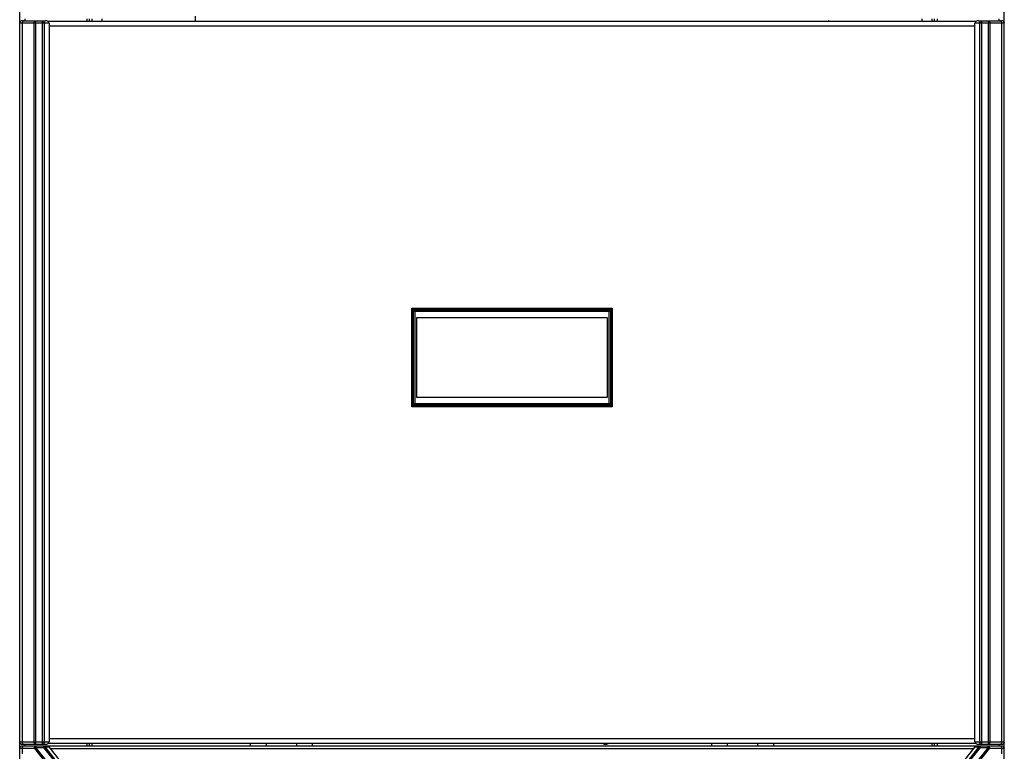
# Model space of a CAD drawing. Header units: inches. Extents: x 0 to 243, y 0 to 106.
# Tile 5 of 19: x 39 to 55, y 45 to 57. Entities that reach past the tile are written whole.
import ezdxf

# ---------------------------------------------------------------- set-up
doc = ezdxf.new("R2010")
doc.units = ezdxf.units.IN
doc.header["$LTSCALE"] = 7.5625
doc.header["$MEASUREMENT"] = 0
doc.layers.get('0').update_dxf_attribs({"linetype": 'CONTINUOUS'})

msp = doc.modelspace()

# ---------------------------------------------------------------- linework, layer by layer
at = {"color": 7, "linetype": 'Continuous'}
for p, q in [((39.075, 24.309), (39.075, 77.458)), ((54.626, 24.309), (54.626, 77.458)), ((39.154, 56.624), (39.154, 56.596)), ((40.138, 56.586), (40.138, 56.624)), ((40.177, 56.586), (40.177, 56.624)), ((40.217, 56.586), (40.217, 56.624)), ((40.374, 56.624), (40.374, 56.586)), ((41.85, 56.586), (41.85, 56.669)), ((53.327, 56.586), (53.327, 56.624)), ((53.484, 56.586), (53.484, 56.624)), ((53.524, 56.586), (53.524, 56.624)), ((53.563, 56.624), (53.563, 56.586)), ((54.547, 56.596), (54.547, 56.624)), ((39.54, 56.557), (39.075, 56.557)), ((39.114, 56.596), (39.484, 56.596)), ((39.114, 56.557), (39.114, 45.21)), ((39.304, 45.21), (39.304, 56.557)), ((39.324, 56.596), (39.324, 45.171)), ((39.435, 45.171), (39.435, 56.596)), ((39.463, 56.557), (39.463, 45.21)), ((39.521, 56.586), (54.18, 56.586)), ((39.54, 56.557), (39.54, 45.21)), ((54.161, 56.508), (39.54, 56.508)), ((51.851, 56.599), (51.851, 56.586)), ((54.626, 56.557), (54.161, 56.557)), ((54.161, 45.21), (54.161, 56.557)), ((54.217, 56.596), (54.587, 56.596)), ((54.238, 45.21), (54.238, 56.557)), ((54.266, 56.596), (54.266, 45.171)), ((54.377, 45.171), (54.377, 56.596)), ((54.396, 56.557), (54.396, 45.21)), ((54.587, 45.21), (54.587, 56.557)), ((45.266, 50.5), (45.266, 52.055)), ((45.266, 52.055), (48.435, 52.055)), ((45.276, 50.535), (45.276, 52.02)), ((45.279, 50.521), (45.279, 52.025)), ((45.28, 52.021), (45.279, 52.021)), ((45.28, 52.024), (45.28, 52.021)), ((45.28, 52.021), (45.297, 52.004)), ((45.287, 52.041), (48.413, 52.041)), ((45.297, 50.551), (45.297, 52.004)), ((48.404, 52.004), (45.297, 52.004)), ((45.299, 52.041), (45.298, 52.041)), ((45.298, 52.041), (45.299, 52.041)), ((45.317, 52.024), (45.299, 52.041)), ((45.315, 52.055), (45.315, 52.041)), ((45.317, 52.024), (45.317, 50.531)), ((45.317, 52.024), (48.384, 52.024)), ((45.472, 52.041), (45.472, 52.055)), ((48.228, 52.055), (48.228, 52.041)), ((48.402, 52.041), (48.384, 52.024)), ((48.384, 50.531), (48.384, 52.024)), ((48.386, 52.041), (48.386, 52.055)), ((48.402, 52.041), (48.403, 52.041)), ((48.403, 52.041), (48.402, 52.041)), ((48.404, 52.041), (48.403, 52.041)), ((48.404, 52.004), (48.421, 52.021)), ((48.404, 52.004), (48.404, 50.551)), ((48.421, 50.521), (48.421, 52.025)), ((48.421, 52.021), (48.421, 52.021)), ((48.425, 50.535), (48.425, 52.02)), ((48.435, 52.055), (48.435, 50.5)), ((45.279, 51.922), (45.276, 51.922)), ((45.344, 51.907), (45.344, 50.647)), ((45.344, 51.907), (48.356, 51.907)), ((48.356, 51.907), (48.356, 50.647)), ((48.425, 51.922), (48.421, 51.922)), ((45.276, 50.634), (45.279, 50.634)), ((45.297, 50.551), (45.28, 50.533)), ((45.297, 50.551), (48.404, 50.551)), ((48.356, 50.647), (45.344, 50.647)), ((48.421, 50.533), (48.404, 50.551)), ((48.421, 50.634), (48.425, 50.634)), ((48.435, 50.5), (45.266, 50.5)), ((45.28, 50.529), (45.28, 50.533)), ((45.28, 50.533), (45.28, 50.531)), ((45.28, 50.531), (45.28, 50.528)), ((45.295, 50.514), (48.405, 50.514)), ((45.298, 50.514), (45.299, 50.514)), ((45.299, 50.514), (45.317, 50.531)), ((45.299, 50.514), (45.299, 50.514)), ((45.315, 50.514), (45.315, 50.5)), ((48.384, 50.531), (45.317, 50.531)), ((45.472, 50.5), (45.472, 50.514)), ((48.228, 50.514), (48.228, 50.5)), ((48.384, 50.531), (48.402, 50.514)), ((48.386, 50.5), (48.386, 50.514)), ((48.402, 50.514), (48.402, 50.514)), ((48.421, 50.533), (48.421, 50.532)), ((48.421, 50.532), (48.421, 50.533)), ((48.421, 50.531), (48.421, 50.532)), ((39.54, 45.26), (54.161, 45.26)), ((39.075, 45.21), (39.54, 45.21)), ((39.309, 45.104), (39.075, 45.104)), ((39.114, 45.171), (39.484, 45.171)), ((39.114, 45.144), (54.587, 45.144)), ((39.114, 45.104), (39.114, 45.021)), ((39.154, 45.171), (39.154, 45.144)), ((39.309, 45.104), (41.656, 42.168)), ((39.328, 45.144), (39.328, 45.121)), ((41.675, 42.185), (39.328, 45.121)), ((39.328, 45.121), (39.451, 45.121)), ((39.451, 45.121), (39.451, 45.144)), ((39.451, 45.121), (41.792, 42.192)), ((39.471, 45.13), (41.813, 42.201)), ((39.471, 45.13), (39.54, 45.13)), ((54.18, 45.181), (39.521, 45.181)), ((41.881, 42.201), (39.54, 45.13)), ((40.138, 45.144), (40.138, 45.181)), ((40.177, 45.144), (40.177, 45.181)), ((40.217, 45.144), (40.217, 45.181)), ((42.717, 45.181), (42.717, 45.141)), ((42.972, 45.141), (42.972, 45.181)), ((43.445, 45.181), (43.445, 45.141)), ((43.701, 45.141), (43.701, 45.181)), ((50, 45.181), (50, 45.141)), ((50.256, 45.141), (50.256, 45.181)), ((50.728, 45.181), (50.728, 45.141)), ((50.984, 45.141), (50.984, 45.181)), ((54.161, 45.13), (51.819, 42.201)), ((51.887, 42.201), (54.229, 45.13)), ((51.908, 42.192), (54.25, 45.121)), ((54.372, 45.121), (52.025, 42.185)), ((52.045, 42.168), (54.392, 45.104)), ((53.484, 45.144), (53.484, 45.181)), ((53.524, 45.144), (53.524, 45.181)), ((53.563, 45.181), (53.563, 45.144)), ((54.161, 45.21), (54.626, 45.21)), ((54.161, 45.13), (54.229, 45.13)), ((54.217, 45.171), (54.587, 45.171)), ((54.25, 45.144), (54.25, 45.121)), ((54.25, 45.121), (54.372, 45.121)), ((54.372, 45.121), (54.372, 45.144)), ((54.626, 45.104), (54.392, 45.104)), ((54.547, 45.144), (54.547, 45.171)), ((54.587, 45.021), (54.587, 45.104)), ((54.135, 45.098), (39.566, 45.098))]:
    msp.add_line(p, q, dxfattribs=at)
for points in [[(39.134, 56.596), (39.13, 56.595), (39.126, 56.593), (39.123, 56.59), (39.12, 56.585), (39.118, 56.579), (39.116, 56.572), (39.115, 56.565), (39.114, 56.557)], [(39.304, 56.557), (39.305, 56.564), (39.306, 56.572), (39.308, 56.579), (39.31, 56.585), (39.313, 56.589), (39.316, 56.593), (39.32, 56.595), (39.324, 56.596)], [(39.435, 56.596), (39.44, 56.595), (39.446, 56.593), (39.45, 56.589), (39.455, 56.585), (39.458, 56.579), (39.461, 56.572), (39.462, 56.564), (39.463, 56.557)], [(54.238, 56.557), (54.238, 56.564), (54.24, 56.572), (54.243, 56.579), (54.246, 56.585), (54.25, 56.589), (54.255, 56.593), (54.26, 56.595), (54.266, 56.596)], [(54.377, 56.596), (54.381, 56.595), (54.384, 56.593), (54.388, 56.589), (54.391, 56.585), (54.393, 56.579), (54.395, 56.572), (54.396, 56.564), (54.396, 56.557)], [(54.587, 56.557), (54.586, 56.564), (54.585, 56.572), (54.583, 56.578), (54.581, 56.584), (54.578, 56.589), (54.575, 56.593), (54.571, 56.595), (54.567, 56.596)], [(45.279, 52.021), (45.28, 52.024), (45.28, 52.026), (45.281, 52.028), (45.282, 52.03), (45.283, 52.032), (45.284, 52.034), (45.285, 52.035), (45.287, 52.036), (45.288, 52.037), (45.289, 52.038), (45.291, 52.039), (45.292, 52.04), (45.293, 52.04), (45.295, 52.04), (45.296, 52.041), (45.297, 52.041), (45.298, 52.041)], [(45.288, 52.037), (45.287, 52.036), (45.285, 52.035), (45.284, 52.034), (45.283, 52.032), (45.282, 52.03), (45.281, 52.028), (45.28, 52.026), (45.28, 52.024)], [(45.293, 52.04), (45.292, 52.039), (45.291, 52.039), (45.289, 52.038), (45.288, 52.037)], [(45.298, 52.041), (45.297, 52.041), (45.296, 52.041), (45.295, 52.04), (45.293, 52.04)], [(45.299, 52.041), (45.299, 52.041), (45.298, 52.041), (45.298, 52.041), (45.298, 52.041), (45.297, 52.041), (45.297, 52.041)], [(45.297, 52.004), (45.297, 52.008), (45.299, 52.011), (45.3, 52.015), (45.303, 52.018), (45.306, 52.02), (45.309, 52.022), (45.313, 52.023), (45.317, 52.024)], [(48.384, 52.024), (48.388, 52.023), (48.392, 52.022), (48.395, 52.02), (48.398, 52.018), (48.4, 52.015), (48.402, 52.011), (48.403, 52.008), (48.404, 52.004)], [(48.402, 52.041), (48.402, 52.041), (48.402, 52.041), (48.403, 52.041), (48.403, 52.041), (48.404, 52.041), (48.404, 52.041)], [(48.403, 52.041), (48.404, 52.041), (48.405, 52.041), (48.406, 52.04), (48.408, 52.04)], [(48.42, 52.028), (48.419, 52.03), (48.418, 52.032), (48.417, 52.034), (48.415, 52.035), (48.414, 52.036), (48.413, 52.037), (48.411, 52.038), (48.41, 52.039), (48.409, 52.039), (48.407, 52.04), (48.406, 52.04), (48.405, 52.041), (48.404, 52.041)], [(48.408, 52.04), (48.409, 52.04), (48.41, 52.039), (48.411, 52.038), (48.413, 52.037)], [(48.413, 52.037), (48.414, 52.036), (48.415, 52.035), (48.417, 52.034), (48.418, 52.032), (48.419, 52.03), (48.42, 52.028), (48.421, 52.026), (48.421, 52.024), (48.421, 52.021)], [(48.421, 52.021), (48.421, 52.024), (48.42, 52.026), (48.42, 52.028)], [(45.279, 51.692), (45.278, 51.694), (45.276, 51.697), (45.276, 51.7)], [(48.421, 51.692), (48.423, 51.694), (48.425, 51.697), (48.425, 51.7)], [(45.279, 50.863), (45.278, 50.862), (45.276, 50.859), (45.276, 50.855)], [(48.421, 50.863), (48.423, 50.862), (48.425, 50.859), (48.425, 50.855)], [(45.317, 50.531), (45.313, 50.531), (45.309, 50.533), (45.306, 50.534), (45.303, 50.537), (45.3, 50.54), (45.299, 50.543), (45.297, 50.547), (45.297, 50.551)], [(48.404, 50.551), (48.403, 50.547), (48.402, 50.543), (48.4, 50.54), (48.398, 50.537), (48.395, 50.534), (48.392, 50.533), (48.388, 50.531), (48.384, 50.531)], [(45.28, 50.533), (45.28, 50.533), (45.28, 50.532), (45.28, 50.532), (45.28, 50.532), (45.279, 50.531), (45.279, 50.531)], [(45.283, 50.522), (45.281, 50.526), (45.28, 50.529)], [(45.28, 50.528), (45.281, 50.526), (45.282, 50.524), (45.283, 50.522)], [(45.299, 50.514), (45.295, 50.514), (45.292, 50.515), (45.288, 50.517), (45.285, 50.519), (45.283, 50.522)], [(45.283, 50.522), (45.284, 50.521), (45.285, 50.52), (45.287, 50.518), (45.288, 50.517), (45.289, 50.516)], [(45.291, 50.516), (45.292, 50.515), (45.293, 50.515), (45.295, 50.514), (45.296, 50.514), (45.297, 50.514)], [(48.418, 50.522), (48.417, 50.521), (48.415, 50.519), (48.414, 50.518), (48.412, 50.517), (48.411, 50.516), (48.409, 50.515), (48.406, 50.514), (48.404, 50.514), (48.402, 50.514)], [(48.402, 50.514), (48.404, 50.514), (48.406, 50.514), (48.409, 50.515)], [(48.409, 50.515), (48.411, 50.516), (48.412, 50.517), (48.414, 50.518), (48.415, 50.519), (48.416, 50.521), (48.417, 50.522), (48.418, 50.523), (48.419, 50.525), (48.42, 50.526), (48.42, 50.527), (48.42, 50.529), (48.421, 50.53), (48.421, 50.531)], [(48.42, 50.527), (48.42, 50.526), (48.419, 50.525), (48.418, 50.523), (48.418, 50.522)], [(48.421, 50.532), (48.421, 50.531), (48.421, 50.53), (48.421, 50.529), (48.42, 50.527)], [(48.421, 50.533), (48.421, 50.533), (48.421, 50.532), (48.421, 50.532), (48.421, 50.532), (48.421, 50.531), (48.421, 50.531)], [(39.114, 45.21), (39.115, 45.203), (39.116, 45.195), (39.117, 45.189), (39.12, 45.183), (39.123, 45.178), (39.126, 45.174), (39.13, 45.172), (39.134, 45.171)], [(39.134, 45.144), (39.13, 45.143), (39.126, 45.141), (39.123, 45.137), (39.12, 45.132), (39.117, 45.126), (39.115, 45.12), (39.114, 45.112), (39.114, 45.104)], [(39.324, 45.171), (39.32, 45.172), (39.316, 45.174), (39.313, 45.178), (39.31, 45.182), (39.308, 45.188), (39.306, 45.195), (39.305, 45.203), (39.304, 45.21)], [(39.309, 45.104), (39.309, 45.108), (39.309, 45.112), (39.309, 45.116), (39.31, 45.12), (39.311, 45.123), (39.312, 45.127), (39.313, 45.13), (39.315, 45.133), (39.316, 45.136), (39.318, 45.138), (39.32, 45.14), (39.323, 45.142), (39.325, 45.143), (39.328, 45.144)], [(39.328, 45.121), (39.325, 45.118), (39.321, 45.116), (39.318, 45.113), (39.315, 45.11), (39.311, 45.107), (39.309, 45.104)], [(39.463, 45.21), (39.462, 45.203), (39.461, 45.195), (39.458, 45.188), (39.455, 45.182), (39.45, 45.178), (39.446, 45.174), (39.44, 45.172), (39.435, 45.171)], [(39.451, 45.144), (39.455, 45.143), (39.459, 45.142), (39.462, 45.14), (39.466, 45.137), (39.469, 45.134), (39.472, 45.13)], [(39.472, 45.13), (39.469, 45.13), (39.465, 45.128), (39.462, 45.127), (39.458, 45.125), (39.455, 45.123), (39.451, 45.121)], [(54.229, 45.13), (54.232, 45.134), (54.235, 45.137), (54.238, 45.14), (54.242, 45.142), (54.246, 45.143), (54.25, 45.144)], [(54.25, 45.121), (54.246, 45.123), (54.242, 45.125), (54.239, 45.127), (54.235, 45.128), (54.232, 45.13), (54.229, 45.13)], [(54.266, 45.171), (54.26, 45.172), (54.255, 45.174), (54.25, 45.178), (54.246, 45.182), (54.243, 45.188), (54.24, 45.195), (54.238, 45.203), (54.238, 45.21)], [(54.372, 45.144), (54.376, 45.143), (54.379, 45.141), (54.381, 45.139), (54.384, 45.136), (54.386, 45.133), (54.388, 45.13), (54.389, 45.126), (54.39, 45.122), (54.391, 45.118), (54.392, 45.113), (54.392, 45.109), (54.392, 45.104)], [(54.392, 45.104), (54.389, 45.107), (54.386, 45.11), (54.383, 45.113), (54.379, 45.116), (54.376, 45.118), (54.372, 45.121)], [(54.396, 45.21), (54.396, 45.203), (54.395, 45.195), (54.393, 45.188), (54.391, 45.182), (54.388, 45.178), (54.384, 45.174), (54.381, 45.172), (54.377, 45.171)], [(54.567, 45.171), (54.571, 45.172), (54.574, 45.174), (54.578, 45.177), (54.581, 45.182), (54.583, 45.188), (54.585, 45.195), (54.586, 45.202), (54.587, 45.21)], [(54.587, 45.104), (54.587, 45.112), (54.585, 45.119), (54.584, 45.126), (54.581, 45.132), (54.578, 45.137), (54.575, 45.14), (54.571, 45.143), (54.567, 45.144)]]:
    msp.add_lwpolyline(points, dxfattribs=at)
for centre, radius, start, end in [((39.114, 56.557), 0.0394, 90, 180), ((54.587, 56.557), 0.0394, 0, 90), ((45.315, 52.02), 0.0394, 118.4207, 180), ((48.386, 52.02), 0.0394, 0, 61.5793), ((45.315, 50.535), 0.0394, 180, 244.0577), ((48.386, 50.535), 0.0394, 295.9423, 360), ((39.114, 45.21), 0.0394, 180, 270), ((39.114, 45.104), 0.0394, 90, 180), ((48.327, 45.254), 0.0846, 239.5565, 300.3503), ((54.587, 45.21), 0.0394, 270, 360), ((54.587, 45.104), 0.0394, 0, 90)]:
    msp.add_arc(centre, radius, start, end, dxfattribs=at)
for centre, major_axis, ratio, start_param, end_param in [((39.484, 56.557), (0.0557, 0), 0.707107, 0, 1.570796), ((54.217, 56.557), (0.0557, 0), 0.707107, 1.570796, 3.141593), ((45.299, 52.025), (0, 0.0198), 0.992278, 0.640923, 1.570796), ((48.402, 52.025), (0, 0.0198), 0.992278, -1.570796, -0.640923), ((45.295, 50.533), (-0.0198, 0), 0.992278, 0.640923, 1.570796), ((48.405, 50.533), (0.0198, 0), 0.992278, -1.570796, -0.640923), ((39.484, 45.21), (0.0557, 0), 0.707107, -1.570796, 0), ((39.486, 45.104), (0.0575, 0.0195), 0.595327, 0.212388, 1.05315), ((54.217, 45.21), (0.0557, 0), 0.707107, 3.141593, 4.712389), ((54.215, 45.104), (0.0575, -0.0195), 0.595327, 2.088443, 2.929205)]:
    msp.add_ellipse(centre, major_axis=major_axis, ratio=ratio, start_param=start_param, end_param=end_param, dxfattribs=at)

doc.saveas('drawing.dxf')
